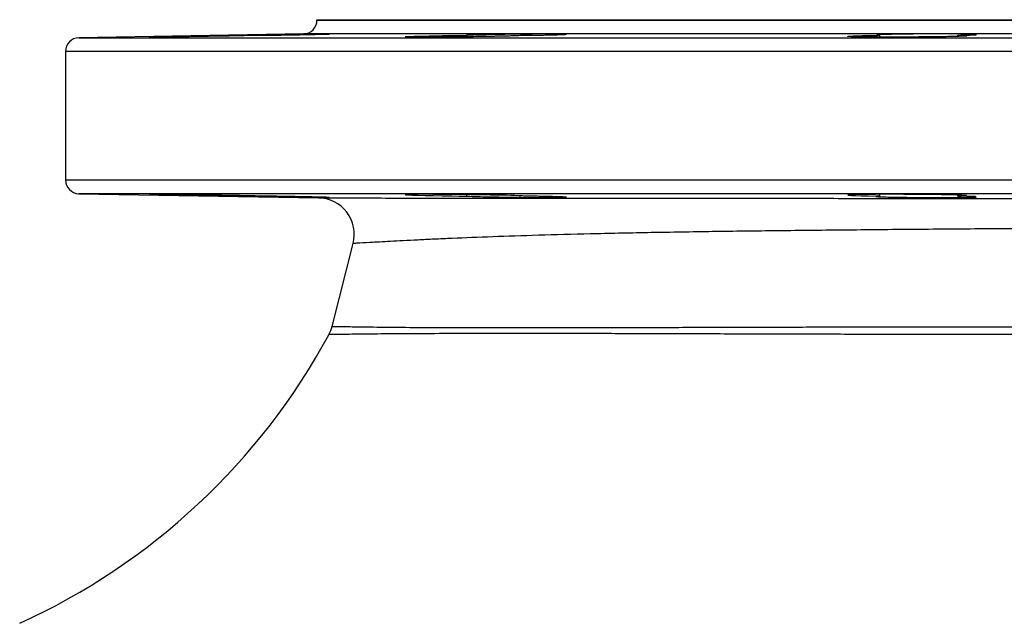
# Model space of a CAD drawing. Header units: millimetres. Extents: x 12 to 1901, y 10 to 2070.
# Tile 14 of 18: x 1411 to 1627, y 578 to 710. Entities that reach past the tile are written whole.
import ezdxf

# ---------------------------------------------------------------- set-up
doc = ezdxf.new("R2010")
doc.units = ezdxf.units.MM

msp = doc.modelspace()

# ---------------------------------------------------------------- linework, layer by layer
at = {"color": 7, "linetype": 'Continuous', "lineweight": 25}
for p, q in [((1476.26, 710.14), (1476.26, 710.05)), ((1476.26, 710.14), (1846.26, 710.14)), ((1473.31, 707.05), (1424.21, 706.19)), ((1508.97, 706.72), (1508.97, 706.4)), ((1599.24, 706.72), (1599.24, 706.34)), ((1616.39, 706.49), (1616.39, 706.72)), ((1421.26, 703.19), (1421.26, 675.09)), ((1424.21, 672.09), (1476.57, 671.17)), ((1508.97, 671.88), (1508.97, 671.56)), ((1599.24, 671.94), (1599.24, 671.56)), ((1616.39, 671.56), (1616.39, 671.79)), ((1479.57, 643.08), (1484.18, 661.2))]:
    msp.add_line(p, q, dxfattribs=at)
at = {"color": 8, "linetype": 'Continuous', "lineweight": 25}
for p, q in [((1476.26, 710.05), (1846.26, 710.05)), ((1424.21, 706.19), (1898.31, 706.19)), ((1661.26, 707.05), (1473.31, 707.05)), ((1661.26, 703.19), (1421.26, 703.19)), ((1421.26, 675.09), (1661.26, 675.09)), ((1661.26, 672.09), (1424.21, 672.09))]:
    msp.add_line(p, q, dxfattribs=at)
at = {"color": 7, "linetype": 'Continuous', "lineweight": 25, "flags": 128}
for points in [[(1521.51, 671.56), (1521.46, 671.58), (1521.16, 671.61), (1520.48, 671.64), (1519.44, 671.68), (1518.64, 671.7), (1517.72, 671.73), (1516.07, 671.76), (1514.16, 671.8), (1512.14, 671.83), (1509.97, 671.87), (1507.81, 671.89), (1505.61, 671.91), (1503.55, 671.93), (1501.58, 671.94), (1499.86, 671.95), (1498.33, 671.95), (1497.14, 671.94), (1496.24, 671.93), (1495.71, 671.91), (1495.53, 671.88), (1495.72, 671.86), (1496.28, 671.82), (1497.17, 671.79), (1498.42, 671.75), (1499.91, 671.71), (1501.69, 671.67), (1503.62, 671.64), (1505.74, 671.6), (1507.33, 671.58), (1508.97, 671.56), (1508.97, 671.56)], [(1618.31, 671.67), (1618.32, 671.68), (1617.98, 671.72), (1617.28, 671.76), (1616.24, 671.8), (1614.51, 671.84), (1612.83, 671.87), (1610.94, 671.9), (1608.89, 671.92), (1606.73, 671.93), (1604.55, 671.94), (1602.38, 671.95), (1600.3, 671.95), (1598.36, 671.94), (1596.62, 671.92), (1595.13, 671.9), (1593.93, 671.88), (1593.05, 671.85), (1592.52, 671.82), (1592.36, 671.78), (1592.57, 671.75), (1593.13, 671.71), (1594.05, 671.67), (1595.29, 671.63), (1596.81, 671.6), (1598.58, 671.57), (1599.24, 671.56), (1599.24, 671.56)]]:
    msp.add_lwpolyline(points, dxfattribs=at)
at = {"color": 7, "linetype": 'Continuous', "lineweight": 25}
for centre, radius, start, end in [((1473.26, 710.05), 3, 271, 0), ((1424.26, 703.19), 3, 91, 180), ((1424.26, 675.09), 3, 180, 269), ((1476.43, 663.17), 8, 345.7152, 89), ((1471.82, 645.06), 8, 331.6371, 345.7152), ((1351.26, 710.14), 145, 294.4433, 331.6371)]:
    msp.add_arc(centre, radius, start, end, dxfattribs=at)
for points, knots in [([(1464.1, 706.72), (1463.79, 706.71), (1463.44, 706.7), (1462.66, 706.69), (1462.24, 706.68), (1460.85, 706.64), (1459.81, 706.62), (1458.37, 706.6), (1458.07, 706.59), (1457.48, 706.58), (1457.17, 706.57), (1456.26, 706.56), (1455.64, 706.54), (1454.37, 706.52), (1453.71, 706.51), (1452.42, 706.49), (1451.78, 706.48), (1450.81, 706.46), (1450.5, 706.46), (1449.86, 706.45), (1449.54, 706.44), (1448.6, 706.43), (1447.99, 706.42), (1446.81, 706.4), (1446.24, 706.4), (1445.13, 706.38), (1444.61, 706.37), (1443.64, 706.36), (1443.18, 706.36), (1442.55, 706.35), (1442.34, 706.35), (1441.96, 706.34), (1441.78, 706.34), (1441.26, 706.34), (1440.96, 706.34), (1440.45, 706.33), (1440.23, 706.33), (1439.9, 706.33), (1439.78, 706.33), (1439.67, 706.33), (1439.64, 706.34), (1439.62, 706.34), (1439.62, 706.34), (1439.68, 706.35), (1439.92, 706.36), (1440.57, 706.37), (1440.83, 706.38), (1441.43, 706.4), (1441.77, 706.4), (1442.35, 706.42), (1442.55, 706.42), (1442.97, 706.43), (1443.19, 706.43), (1443.88, 706.45), (1444.37, 706.46), (1445.4, 706.48), (1445.96, 706.49), (1447.1, 706.51), (1447.69, 706.52), (1448.61, 706.54), (1448.91, 706.54), (1449.54, 706.56), (1449.86, 706.56), (1450.82, 706.58), (1451.46, 706.59), (1452.75, 706.61), (1453.39, 706.62), (1454.69, 706.65), (1455.33, 706.66), (1456.57, 706.68), (1457.18, 706.69), (1458.08, 706.7), (1458.37, 706.7), (1458.95, 706.71), (1459.23, 706.72), (1459.5, 706.72)], [0, 0, 0, 0, 0.03125, 0.03125, 0.0625, 0.0625, 0.125, 0.125, 0.140625, 0.140625, 0.15625, 0.15625, 0.1875, 0.1875, 0.21875, 0.21875, 0.25, 0.25, 0.265625, 0.265625, 0.28125, 0.28125, 0.3125, 0.3125, 0.34375, 0.34375, 0.375, 0.375, 0.40625, 0.40625, 0.421875, 0.421875, 0.4375, 0.4375, 0.46875, 0.46875, 0.5, 0.5, 0.53125, 0.53125, 0.546875, 0.546875, 0.5625, 0.5625, 0.625, 0.625, 0.65625, 0.65625, 0.6875, 0.6875, 0.703125, 0.703125, 0.71875, 0.71875, 0.75, 0.75, 0.78125, 0.78125, 0.8125, 0.8125, 0.828125, 0.828125, 0.84375, 0.84375, 0.875, 0.875, 0.90625, 0.90625, 0.9375, 0.9375, 0.96875, 0.96875, 0.984375, 0.984375, 1, 1, 1, 1]), ([(1478.8, 707.03), (1478.56, 707.03), (1478.2, 707.03), (1477.45, 707.02), (1477.17, 707.02), (1476.55, 707.01), (1476.21, 707.01), (1475.67, 707), (1475.48, 707), (1475.1, 706.99), (1474.89, 706.99), (1474.28, 706.98), (1473.85, 706.97), (1472.95, 706.96), (1472.49, 706.95), (1471.77, 706.94), (1471.52, 706.94), (1471.03, 706.93), (1470.78, 706.93), (1470.03, 706.91), (1469.53, 706.91), (1468.51, 706.89), (1467.99, 706.88), (1466.45, 706.85), (1465.44, 706.84), (1463.98, 706.81), (1463.51, 706.8), (1462.6, 706.78), (1462.16, 706.77), (1461.32, 706.76), (1460.92, 706.75), (1460.17, 706.73), (1459.82, 706.73), (1459.5, 706.72)], [0, 0, 0, 0, 0.125, 0.125, 0.1875, 0.1875, 0.25, 0.25, 0.28125, 0.28125, 0.3125, 0.3125, 0.375, 0.375, 0.4375, 0.4375, 0.46875, 0.46875, 0.5, 0.5, 0.5625, 0.5625, 0.625, 0.625, 0.75, 0.75, 0.8125, 0.8125, 0.875, 0.875, 0.9375, 0.9375, 1, 1, 1, 1]), ([(1464.1, 706.72), (1465.05, 706.73), (1467.18, 706.77), (1470.71, 706.83), (1473.74, 706.88), (1476.28, 706.94), (1478.13, 706.98), (1479.13, 707.01), (1478.98, 707.02), (1478.94, 707.02)], [0, 0, 0, 0, 0.139221, 0.312952, 0.486703, 0.595492, 0.769211, 0.94293, 1, 1, 1, 1]), ([(1521.52, 706.72), (1521.54, 706.71), (1521.52, 706.7), (1521.41, 706.69), (1521.36, 706.69), (1521.23, 706.68), (1521.16, 706.67), (1520.73, 706.65), (1520.22, 706.62), (1519.17, 706.59), (1518.78, 706.58), (1517.93, 706.56), (1517.47, 706.54), (1516.48, 706.52), (1515.96, 706.51), (1515.14, 706.5), (1514.86, 706.49), (1514.29, 706.48), (1513.99, 706.47), (1512.5, 706.45), (1511.26, 706.43), (1508.66, 706.4), (1507.37, 706.38), (1505.78, 706.37), (1505.46, 706.36), (1504.83, 706.36), (1504.52, 706.35), (1503.61, 706.35), (1503.02, 706.34), (1501.87, 706.34), (1501.32, 706.34), (1500.28, 706.33), (1499.79, 706.33), (1499.1, 706.33), (1498.88, 706.33), (1498.46, 706.33), (1498.26, 706.33), (1497.68, 706.34), (1497.33, 706.34), (1496.73, 706.34), (1496.47, 706.35), (1496.04, 706.36), (1495.87, 706.36), (1495.63, 706.37), (1495.56, 706.38), (1495.52, 706.39), (1495.52, 706.4), (1495.55, 706.4), (1495.57, 706.41), (1495.68, 706.42), (1495.8, 706.43), (1496.13, 706.45), (1496.35, 706.46), (1496.87, 706.48), (1497.17, 706.49), (1497.68, 706.51), (1497.86, 706.51), (1498.25, 706.52), (1498.45, 706.53), (1499.51, 706.56), (1500.48, 706.58), (1502.14, 706.61), (1502.71, 706.62), (1503.89, 706.65), (1504.5, 706.66), (1505.44, 706.67), (1505.76, 706.68), (1506.4, 706.69), (1506.72, 706.69), (1507.68, 706.7), (1508.32, 706.71), (1508.97, 706.72)], [0, 0, 0, 0, 0.03125, 0.03125, 0.046875, 0.046875, 0.0625, 0.0625, 0.125, 0.125, 0.15625, 0.15625, 0.1875, 0.1875, 0.21875, 0.21875, 0.234375, 0.234375, 0.25, 0.25, 0.3125, 0.3125, 0.375, 0.375, 0.390625, 0.390625, 0.40625, 0.40625, 0.4375, 0.4375, 0.46875, 0.46875, 0.5, 0.5, 0.515625, 0.515625, 0.53125, 0.53125, 0.5625, 0.5625, 0.59375, 0.59375, 0.625, 0.625, 0.65625, 0.65625, 0.671875, 0.671875, 0.6875, 0.6875, 0.71875, 0.71875, 0.75, 0.75, 0.78125, 0.78125, 0.796875, 0.796875, 0.8125, 0.8125, 0.875, 0.875, 0.90625, 0.90625, 0.9375, 0.9375, 0.953125, 0.953125, 0.96875, 0.96875, 1, 1, 1, 1]), ([(1530.82, 706.98), (1530.81, 706.98), (1530.77, 706.99), (1530.67, 706.99), (1530.61, 707), (1530.37, 707.01), (1530.15, 707.01), (1529.74, 707.02), (1529.59, 707.02), (1529.26, 707.02), (1529.08, 707.02), (1528.5, 707.03), (1528.07, 707.03), (1527.36, 707.03), (1527.11, 707.03), (1526.59, 707.03), (1526.32, 707.03), (1525.48, 707.02), (1524.9, 707.02), (1523.67, 707.01), (1523.02, 707.01), (1521.72, 706.99), (1521.06, 706.99), (1520.05, 706.97), (1519.71, 706.97), (1519.03, 706.96), (1518.7, 706.95), (1517.7, 706.94), (1517.05, 706.93), (1516.09, 706.91), (1515.77, 706.91), (1515.15, 706.9), (1514.85, 706.89), (1513.97, 706.87), (1513.41, 706.86), (1512.36, 706.84), (1511.89, 706.83), (1511.24, 706.81), (1511.03, 706.8), (1510.64, 706.79), (1510.46, 706.79), (1509.96, 706.77), (1509.68, 706.76), (1509.35, 706.74), (1509.25, 706.74), (1509.09, 706.73), (1509.02, 706.73), (1508.97, 706.72)], [0, 0, 0, 0, 0.03125, 0.03125, 0.0625, 0.0625, 0.125, 0.125, 0.15625, 0.15625, 0.1875, 0.1875, 0.25, 0.25, 0.28125, 0.28125, 0.3125, 0.3125, 0.375, 0.375, 0.4375, 0.4375, 0.5, 0.5, 0.53125, 0.53125, 0.5625, 0.5625, 0.625, 0.625, 0.65625, 0.65625, 0.6875, 0.6875, 0.75, 0.75, 0.8125, 0.8125, 0.84375, 0.84375, 0.875, 0.875, 0.9375, 0.9375, 0.96875, 0.96875, 1, 1, 1, 1]), ([(1521.52, 706.72), (1521.82, 706.72), (1522.43, 706.73), (1523.31, 706.75), (1524.17, 706.76), (1525.01, 706.78), (1525.89, 706.79), (1526.77, 706.81), (1527.57, 706.83), (1528.25, 706.85), (1528.81, 706.86), (1529.32, 706.88), (1529.76, 706.9), (1530.13, 706.91), (1530.42, 706.93), (1530.64, 706.94), (1530.78, 706.95), (1530.84, 706.96), (1530.84, 706.97), (1530.83, 706.97)], [0, 0, 0, 0, 0.059206, 0.117648, 0.176496, 0.236623, 0.297192, 0.371038, 0.44571, 0.504162, 0.563021, 0.623159, 0.683739, 0.742192, 0.80105, 0.861189, 0.92177, 0.980219, 1, 1, 1, 1]), ([(1616.39, 706.72), (1616.56, 706.72), (1616.72, 706.71), (1617.02, 706.7), (1617.16, 706.7), (1617.55, 706.69), (1617.76, 706.68), (1618.09, 706.66), (1618.21, 706.65), (1618.35, 706.62), (1618.37, 706.61), (1618.32, 706.59), (1618.25, 706.58), (1618.07, 706.56), (1617.99, 706.56), (1617.82, 706.54), (1617.73, 706.54), (1617.4, 706.52), (1617.15, 706.51), (1616.54, 706.49), (1616.19, 706.48), (1615.42, 706.46), (1614.99, 706.45), (1614.07, 706.43), (1613.57, 706.42), (1612.54, 706.4), (1611.99, 706.4), (1611.13, 706.38), (1610.83, 706.38), (1610.24, 706.37), (1609.93, 706.37), (1609.02, 706.36), (1608.4, 706.36), (1607.13, 706.35), (1606.47, 706.34), (1605.18, 706.34), (1604.54, 706.34), (1603.57, 706.33), (1603.25, 706.33), (1602.62, 706.33), (1602.3, 706.33), (1600.73, 706.33), (1599.55, 706.33), (1597.33, 706.35), (1596.36, 706.36), (1595.3, 706.37), (1595.09, 706.37), (1594.71, 706.38), (1594.53, 706.38), (1594.01, 706.4), (1593.71, 706.4), (1593.19, 706.42), (1592.97, 706.43), (1592.64, 706.45), (1592.52, 706.46), (1592.41, 706.47), (1592.38, 706.48), (1592.36, 706.49), (1592.35, 706.5), (1592.39, 706.51), (1592.46, 706.52), (1592.7, 706.54), (1592.86, 706.56), (1593.29, 706.58), (1593.55, 706.59), (1594.15, 706.61), (1594.49, 706.62), (1595.07, 706.64), (1595.27, 706.64), (1595.69, 706.66), (1595.91, 706.66), (1596.59, 706.68), (1597.08, 706.69), (1598.12, 706.7), (1598.67, 706.71), (1599.24, 706.72)], [0, 0, 0, 0, 0.015625, 0.015625, 0.03125, 0.03125, 0.0625, 0.0625, 0.09375, 0.09375, 0.125, 0.125, 0.15625, 0.15625, 0.171875, 0.171875, 0.1875, 0.1875, 0.21875, 0.21875, 0.25, 0.25, 0.28125, 0.28125, 0.3125, 0.3125, 0.34375, 0.34375, 0.359375, 0.359375, 0.375, 0.375, 0.40625, 0.40625, 0.4375, 0.4375, 0.46875, 0.46875, 0.484375, 0.484375, 0.5, 0.5, 0.5625, 0.5625, 0.625, 0.625, 0.640625, 0.640625, 0.65625, 0.65625, 0.6875, 0.6875, 0.71875, 0.71875, 0.75, 0.75, 0.765625, 0.765625, 0.78125, 0.78125, 0.8125, 0.8125, 0.84375, 0.84375, 0.875, 0.875, 0.90625, 0.90625, 0.921875, 0.921875, 0.9375, 0.9375, 0.96875, 0.96875, 1, 1, 1, 1]), ([(1598.64, 706.78), (1598.6, 706.78), (1598.47, 706.75), (1598.93, 706.73), (1599.24, 706.72)], [0, 0, 0, 0, 0.326902, 1, 1, 1, 1]), ([(1620.22, 706.92), (1620.08, 706.93), (1619.7, 706.95), (1619.13, 706.97), (1618.46, 706.98), (1618.09, 706.99), (1617.26, 707), (1616.81, 707.01), (1615.83, 707.02), (1615.32, 707.02), (1614.24, 707.03), (1613.67, 707.03), (1612.49, 707.03), (1611.89, 707.03), (1610.68, 707.03), (1610.06, 707.03), (1608.82, 707.02), (1608.2, 707.02), (1606.99, 707.01), (1606.39, 707), (1605.21, 706.99), (1604.65, 706.98), (1603.58, 706.96), (1603.07, 706.96), (1602.1, 706.94), (1601.65, 706.93), (1600.84, 706.91), (1600.47, 706.9), (1599.81, 706.88), (1599.26, 706.86), (1598.89, 706.83), (1598.75, 706.82)], [0, 0, 0, 0, 0.0625, 0.125, 0.125, 0.1875, 0.1875, 0.25, 0.25, 0.3125, 0.3125, 0.375, 0.375, 0.4375, 0.4375, 0.5, 0.5, 0.5625, 0.5625, 0.625, 0.625, 0.6875, 0.6875, 0.75, 0.75, 0.8125, 0.8125, 0.875, 0.875, 0.9375, 1, 1, 1, 1]), ([(1616.39, 706.72), (1616.69, 706.73), (1617.93, 706.75), (1619.54, 706.8), (1620.55, 706.85), (1620.4, 706.87), (1620.36, 706.88)], [0, 0, 0, 0, 0.121771, 0.4991, 0.876428, 1, 1, 1, 1]), ([(1464.1, 671.56), (1463.79, 671.57), (1463.44, 671.57), (1462.66, 671.59), (1462.24, 671.6), (1460.85, 671.63), (1459.81, 671.65), (1458.37, 671.68), (1458.07, 671.69), (1457.48, 671.7), (1457.17, 671.71), (1456.26, 671.72), (1455.64, 671.73), (1454.37, 671.76), (1453.71, 671.77), (1452.42, 671.79), (1451.78, 671.8), (1450.81, 671.81), (1450.5, 671.82), (1449.86, 671.83), (1449.54, 671.83), (1448.6, 671.85), (1447.99, 671.86), (1446.81, 671.87), (1446.24, 671.88), (1445.13, 671.9), (1444.61, 671.9), (1443.64, 671.92), (1443.18, 671.92), (1442.55, 671.93), (1442.34, 671.93), (1441.96, 671.93), (1441.78, 671.94), (1441.26, 671.94), (1440.96, 671.94), (1440.45, 671.95), (1440.23, 671.95), (1439.9, 671.95), (1439.78, 671.95), (1439.67, 671.94), (1439.64, 671.94), (1439.62, 671.94), (1439.62, 671.94), (1439.68, 671.93), (1439.92, 671.92), (1440.57, 671.9), (1440.83, 671.9), (1441.43, 671.88), (1441.77, 671.87), (1442.35, 671.86), (1442.55, 671.86), (1442.97, 671.85), (1443.19, 671.84), (1443.88, 671.83), (1444.37, 671.82), (1445.4, 671.8), (1445.96, 671.79), (1447.1, 671.77), (1447.69, 671.76), (1448.61, 671.74), (1448.91, 671.73), (1449.54, 671.72), (1449.86, 671.72), (1450.82, 671.7), (1451.46, 671.69), (1452.75, 671.67), (1453.39, 671.65), (1454.69, 671.63), (1455.33, 671.62), (1456.57, 671.6), (1457.18, 671.59), (1458.08, 671.58), (1458.37, 671.57), (1458.95, 671.57), (1459.23, 671.56), (1459.5, 671.56)], [0, 0, 0, 0, 0.03125, 0.03125, 0.0625, 0.0625, 0.125, 0.125, 0.140625, 0.140625, 0.15625, 0.15625, 0.1875, 0.1875, 0.21875, 0.21875, 0.25, 0.25, 0.265625, 0.265625, 0.28125, 0.28125, 0.3125, 0.3125, 0.34375, 0.34375, 0.375, 0.375, 0.40625, 0.40625, 0.421875, 0.421875, 0.4375, 0.4375, 0.46875, 0.46875, 0.5, 0.5, 0.53125, 0.53125, 0.546875, 0.546875, 0.5625, 0.5625, 0.625, 0.625, 0.65625, 0.65625, 0.6875, 0.6875, 0.703125, 0.703125, 0.71875, 0.71875, 0.75, 0.75, 0.78125, 0.78125, 0.8125, 0.8125, 0.828125, 0.828125, 0.84375, 0.84375, 0.875, 0.875, 0.90625, 0.90625, 0.9375, 0.9375, 0.96875, 0.96875, 0.984375, 0.984375, 1, 1, 1, 1]), ([(1459.5, 671.56), (1459.84, 671.55), (1460.22, 671.54), (1461.01, 671.53), (1461.43, 671.52), (1462.11, 671.5), (1462.34, 671.5), (1462.81, 671.49), (1463.05, 671.49), (1463.78, 671.47), (1464.29, 671.46), (1465.32, 671.44), (1465.86, 671.43), (1466.93, 671.42), (1467.47, 671.41), (1468.28, 671.39), (1468.55, 671.39), (1469.09, 671.38), (1469.37, 671.37), (1470.18, 671.36), (1470.71, 671.35), (1471.74, 671.34), (1472.25, 671.33), (1472.99, 671.32), (1473.23, 671.31), (1473.71, 671.31), (1473.94, 671.3), (1474.61, 671.29), (1475.04, 671.29), (1475.85, 671.28), (1476.23, 671.27), (1476.92, 671.26), (1477.23, 671.26), (1477.65, 671.26), (1477.78, 671.25), (1478.02, 671.25), (1478.14, 671.25), (1478.66, 671.25), (1478.92, 671.25), (1479.03, 671.25)], [0, 0, 0, 0, 0.0625, 0.0625, 0.125, 0.125, 0.15625, 0.15625, 0.1875, 0.1875, 0.25, 0.25, 0.3125, 0.3125, 0.375, 0.375, 0.40625, 0.40625, 0.4375, 0.4375, 0.5, 0.5, 0.5625, 0.5625, 0.59375, 0.59375, 0.625, 0.625, 0.6875, 0.6875, 0.75, 0.75, 0.8125, 0.8125, 0.84375, 0.84375, 0.875, 0.875, 1, 1, 1, 1]), ([(1478.95, 671.26), (1478.94, 671.26), (1478.92, 671.27), (1477.64, 671.31), (1475.61, 671.36), (1472.9, 671.41), (1469.29, 671.48), (1466.24, 671.53), (1464.58, 671.55), (1464.1, 671.56)], [0, 0, 0, 0, 0.123926, 0.297555, 0.40621, 0.579906, 0.753602, 0.927302, 1, 1, 1, 1]), ([(1476.57, 671.17), (1476.57, 671.17), (1476.9, 671.17), (1478.18, 671.17), (1479.12, 671.17), (1480.99, 671.16), (1481.69, 671.16), (1482.85, 671.16), (1483.25, 671.16), (1484.09, 671.16), (1484.53, 671.16), (1486.81, 671.15), (1488.89, 671.15), (1493.56, 671.14), (1496.14, 671.14), (1500.4, 671.13), (1501.88, 671.13), (1504.19, 671.13), (1504.98, 671.13), (1506.58, 671.13), (1507.4, 671.13), (1511.55, 671.12), (1515.08, 671.12), (1522.53, 671.11), (1526.45, 671.11), (1534.7, 671.1), (1539.02, 671.1), (1544.68, 671.1), (1545.82, 671.1), (1548.14, 671.1), (1549.31, 671.1), (1552.84, 671.09), (1555.23, 671.09), (1562.49, 671.09), (1567.46, 671.09), (1577.66, 671.08), (1582.89, 671.08), (1590.92, 671.07), (1593.63, 671.07), (1597.75, 671.07), (1599.13, 671.07), (1601.9, 671.07), (1603.3, 671.07), (1610.31, 671.06), (1615.98, 671.06), (1624.59, 671.06), (1627.47, 671.06), (1631.82, 671.05), (1633.27, 671.05), (1636.18, 671.05), (1637.63, 671.05), (1644.9, 671.05), (1650.69, 671.05), (1662.27, 671.04), (1668.06, 671.04), (1679.6, 671.03), (1685.36, 671.03), (1692.55, 671.03), (1693.99, 671.03), (1696.84, 671.03), (1698.27, 671.03), (1702.51, 671.02), (1705.31, 671.02), (1713.65, 671.02), (1719.1, 671.02), (1729.8, 671.01), (1735.05, 671.01), (1742.76, 671.01), (1745.31, 671), (1750.35, 671), (1752.82, 671), (1760.09, 671), (1764.76, 671), (1773.72, 670.99), (1778.01, 670.99), (1784.19, 670.99), (1786.2, 670.99), (1789.15, 670.99), (1790.12, 670.99), (1792.04, 670.99), (1792.99, 670.99), (1797.65, 670.98), (1801.14, 670.98), (1807.62, 670.98), (1810.62, 670.98), (1816.13, 670.98), (1818.64, 670.98), (1821.47, 670.98), (1822.02, 670.98), (1823.09, 670.98), (1823.61, 670.98), (1825.12, 670.98), (1826.05, 670.98), (1828.63, 670.98), (1830.07, 670.98), (1832.39, 670.98), (1833.27, 670.98), (1834.45, 670.98), (1834.76, 670.98), (1834.76, 670.98)], [0, 0, 0, 0, 0.03125, 0.03125, 0.0625, 0.0625, 0.078125, 0.078125, 0.085937, 0.085937, 0.09375, 0.09375, 0.125, 0.125, 0.15625, 0.15625, 0.171875, 0.171875, 0.179687, 0.179687, 0.1875, 0.1875, 0.21875, 0.21875, 0.25, 0.25, 0.28125, 0.28125, 0.289062, 0.289062, 0.296875, 0.296875, 0.3125, 0.3125, 0.34375, 0.34375, 0.375, 0.375, 0.390625, 0.390625, 0.398437, 0.398437, 0.40625, 0.40625, 0.4375, 0.4375, 0.453125, 0.453125, 0.460937, 0.460937, 0.46875, 0.46875, 0.5, 0.5, 0.53125, 0.53125, 0.5625, 0.5625, 0.570312, 0.570312, 0.578125, 0.578125, 0.59375, 0.59375, 0.625, 0.625, 0.65625, 0.65625, 0.671875, 0.671875, 0.6875, 0.6875, 0.71875, 0.71875, 0.75, 0.75, 0.765625, 0.765625, 0.773437, 0.773437, 0.78125, 0.78125, 0.8125, 0.8125, 0.84375, 0.84375, 0.875, 0.875, 0.882812, 0.882812, 0.890625, 0.890625, 0.90625, 0.90625, 0.9375, 0.9375, 0.96875, 0.96875, 1, 1, 1, 1]), ([(1508.97, 671.56), (1509.05, 671.55), (1509.16, 671.54), (1509.45, 671.53), (1509.63, 671.52), (1510.05, 671.5), (1510.29, 671.5), (1510.83, 671.48), (1511.13, 671.47), (1512.11, 671.44), (1512.86, 671.43), (1513.91, 671.4), (1514.13, 671.4), (1514.57, 671.39), (1514.79, 671.39), (1515.47, 671.37), (1515.94, 671.37), (1516.65, 671.35), (1516.9, 671.35), (1517.39, 671.34), (1517.64, 671.34), (1518.39, 671.33), (1518.89, 671.32), (1519.89, 671.31), (1520.39, 671.3), (1521.15, 671.29), (1521.4, 671.29), (1521.9, 671.28), (1522.15, 671.28), (1522.89, 671.27), (1523.37, 671.27), (1524.3, 671.26), (1524.77, 671.26), (1526.09, 671.25), (1526.89, 671.25), (1527.97, 671.25), (1528.31, 671.25), (1528.91, 671.25), (1529.19, 671.25), (1529.68, 671.26), (1529.9, 671.26), (1530.27, 671.27), (1530.42, 671.27), (1530.66, 671.28), (1530.74, 671.29), (1530.84, 671.3), (1530.85, 671.31), (1530.81, 671.32), (1530.76, 671.33), (1530.58, 671.34), (1530.45, 671.35), (1530.14, 671.37), (1529.95, 671.37), (1529.51, 671.39), (1529.26, 671.4), (1528.69, 671.42), (1528.38, 671.43), (1527.71, 671.44), (1527.34, 671.45), (1526.57, 671.47), (1526.17, 671.48), (1525.32, 671.5), (1524.87, 671.5), (1523.48, 671.53), (1522.52, 671.54), (1521.52, 671.56)], [0, 0, 0, 0, 0.03125, 0.03125, 0.0625, 0.0625, 0.09375, 0.09375, 0.125, 0.125, 0.1875, 0.1875, 0.203125, 0.203125, 0.21875, 0.21875, 0.25, 0.25, 0.265625, 0.265625, 0.28125, 0.28125, 0.3125, 0.3125, 0.34375, 0.34375, 0.359375, 0.359375, 0.375, 0.375, 0.40625, 0.40625, 0.4375, 0.4375, 0.5, 0.5, 0.53125, 0.53125, 0.5625, 0.5625, 0.59375, 0.59375, 0.625, 0.625, 0.65625, 0.65625, 0.6875, 0.6875, 0.71875, 0.71875, 0.75, 0.75, 0.78125, 0.78125, 0.8125, 0.8125, 0.84375, 0.84375, 0.875, 0.875, 0.90625, 0.90625, 0.9375, 0.9375, 1, 1, 1, 1]), ([(1599.24, 671.56), (1599.1, 671.55), (1598.98, 671.55), (1598.78, 671.54), (1598.61, 671.52), (1598.53, 671.51), (1598.49, 671.5), (1598.49, 671.49), (1598.56, 671.47), (1598.69, 671.46), (1599, 671.44), (1599.13, 671.43), (1599.42, 671.42), (1599.58, 671.41), (1599.94, 671.4), (1600.14, 671.39), (1600.57, 671.38), (1600.81, 671.37), (1601.57, 671.35), (1602.13, 671.34), (1603.36, 671.32), (1604.04, 671.31), (1605.45, 671.29), (1606.18, 671.28), (1607.33, 671.27), (1607.72, 671.27), (1608.49, 671.26), (1608.88, 671.26), (1609.66, 671.25), (1610.05, 671.25), (1610.83, 671.25), (1611.23, 671.25), (1612.38, 671.25), (1613.12, 671.25), (1614.2, 671.25), (1614.56, 671.25), (1615.24, 671.26), (1615.9, 671.26), (1616.51, 671.27), (1617.09, 671.27), (1617.38, 671.28), (1618.17, 671.29), (1618.63, 671.3), (1619.21, 671.31), (1619.39, 671.32), (1619.71, 671.33), (1619.85, 671.33), (1620.21, 671.35), (1620.37, 671.36), (1620.45, 671.38)], [0, 0, 0, 0, 0.03125, 0.03125, 0.0625, 0.09375, 0.09375, 0.125, 0.125, 0.1875, 0.1875, 0.21875, 0.21875, 0.25, 0.25, 0.28125, 0.28125, 0.3125, 0.3125, 0.375, 0.375, 0.4375, 0.4375, 0.5, 0.5, 0.53125, 0.53125, 0.5625, 0.5625, 0.59375, 0.59375, 0.625, 0.625, 0.6875, 0.6875, 0.71875, 0.71875, 0.75, 0.78125, 0.78125, 0.8125, 0.8125, 0.875, 0.875, 0.90625, 0.90625, 0.9375, 0.9375, 1, 1, 1, 1]), ([(1616.39, 671.56), (1616.65, 671.56), (1616.89, 671.57), (1617.32, 671.58), (1617.51, 671.59), (1617.99, 671.61), (1618.2, 671.63), (1618.3, 671.65)], [0, 0, 0, 0, 0.25, 0.25, 0.5, 0.5, 1, 1, 1, 1]), ([(1620.37, 671.4), (1620.36, 671.41), (1620.34, 671.45), (1619.06, 671.5), (1617.57, 671.54), (1616.68, 671.55), (1616.39, 671.56)], [0, 0, 0, 0, 0.268129, 0.644998, 0.880955, 1, 1, 1, 1]), ([(1827.15, 664.94), (1827.15, 664.94), (1826.85, 664.95), (1825.72, 664.97), (1824.88, 664.99), (1822.66, 665.02), (1821.28, 665.04), (1819.21, 665.07), (1818.78, 665.07), (1817.88, 665.08), (1817.42, 665.09), (1815.98, 665.1), (1814.96, 665.11), (1811.71, 665.14), (1809.31, 665.16), (1804.03, 665.18), (1801.16, 665.2), (1796.49, 665.21), (1794.87, 665.21), (1791.52, 665.22), (1789.78, 665.22), (1784.43, 665.22), (1780.67, 665.22), (1772.8, 665.21), (1768.69, 665.2), (1760.09, 665.17), (1755.61, 665.15), (1749.78, 665.13), (1748.6, 665.13), (1746.22, 665.11), (1745.03, 665.11), (1741.43, 665.09), (1739, 665.08), (1731.63, 665.05), (1726.61, 665.02), (1716.36, 664.97), (1711.13, 664.94), (1703.13, 664.89), (1700.44, 664.88), (1696.35, 664.86), (1694.99, 664.85), (1692.25, 664.83), (1690.88, 664.82), (1684.02, 664.78), (1678.52, 664.75), (1667.48, 664.68), (1661.95, 664.65), (1650.85, 664.58), (1645.28, 664.54), (1638.3, 664.5), (1636.91, 664.49), (1634.13, 664.47), (1632.74, 664.46), (1628.6, 664.43), (1625.86, 664.41), (1617.7, 664.35), (1612.33, 664.31), (1601.73, 664.22), (1596.51, 664.17), (1588.78, 664.09), (1586.23, 664.07), (1581.15, 664.01), (1578.66, 663.99), (1571.29, 663.9), (1566.53, 663.84), (1557.31, 663.7), (1552.86, 663.63), (1546.4, 663.51), (1544.28, 663.47), (1541.17, 663.4), (1540.14, 663.38), (1538.1, 663.33), (1537.09, 663.31), (1532.1, 663.19), (1528.32, 663.09), (1521.19, 662.88), (1517.84, 662.77), (1511.54, 662.54), (1508.59, 662.42), (1505.17, 662.27), (1504.5, 662.24), (1503.19, 662.18), (1502.55, 662.16), (1500.66, 662.07), (1499.47, 662.01), (1496.08, 661.85), (1494.08, 661.74), (1490.6, 661.55), (1489.12, 661.47), (1486.7, 661.34), (1485.77, 661.29), (1484.98, 661.24), (1484.84, 661.24), (1484.6, 661.22), (1484.5, 661.22), (1484.26, 661.21), (1484.18, 661.2), (1484.18, 661.2)], [0, 0, 0, 0, 0.03125, 0.03125, 0.0625, 0.0625, 0.09375, 0.09375, 0.101562, 0.101562, 0.109375, 0.109375, 0.125, 0.125, 0.15625, 0.15625, 0.1875, 0.1875, 0.203125, 0.203125, 0.21875, 0.21875, 0.25, 0.25, 0.28125, 0.28125, 0.3125, 0.3125, 0.320312, 0.320312, 0.328125, 0.328125, 0.34375, 0.34375, 0.375, 0.375, 0.40625, 0.40625, 0.421875, 0.421875, 0.429687, 0.429687, 0.4375, 0.4375, 0.46875, 0.46875, 0.5, 0.5, 0.53125, 0.53125, 0.539062, 0.539062, 0.546875, 0.546875, 0.5625, 0.5625, 0.59375, 0.59375, 0.625, 0.625, 0.640625, 0.640625, 0.65625, 0.65625, 0.6875, 0.6875, 0.71875, 0.71875, 0.734375, 0.734375, 0.742187, 0.742187, 0.75, 0.75, 0.78125, 0.78125, 0.8125, 0.8125, 0.84375, 0.84375, 0.851562, 0.851562, 0.859375, 0.859375, 0.875, 0.875, 0.90625, 0.90625, 0.9375, 0.9375, 0.96875, 0.96875, 0.976562, 0.976562, 0.984375, 0.984375, 1, 1, 1, 1]), ([(1479.57, 643.08), (1479.57, 643.08), (1479.87, 643.07), (1481.03, 643.05), (1481.9, 643.03), (1483.62, 643.01), (1484.27, 643), (1485.34, 642.98), (1485.72, 642.97), (1486.5, 642.96), (1486.91, 642.96), (1489.03, 642.93), (1490.97, 642.91), (1495.33, 642.87), (1497.75, 642.85), (1501.73, 642.83), (1503.11, 642.83), (1506, 642.82), (1507.5, 642.81), (1512.14, 642.8), (1515.42, 642.79), (1522.33, 642.79), (1525.96, 642.8), (1533.57, 642.81), (1537.55, 642.82), (1542.75, 642.83), (1543.8, 642.83), (1545.92, 642.84), (1546.98, 642.84), (1550.2, 642.85), (1552.38, 642.85), (1558.99, 642.87), (1563.51, 642.89), (1572.78, 642.91), (1577.53, 642.92), (1584.83, 642.94), (1587.29, 642.94), (1591.03, 642.95), (1592.28, 642.95), (1594.8, 642.95), (1596.07, 642.96), (1602.42, 642.96), (1607.55, 642.97), (1617.9, 642.97), (1623.12, 642.96), (1633.67, 642.95), (1638.99, 642.95), (1644.36, 642.93)], [0, 0, 0, 0, 0.0625, 0.0625, 0.125, 0.125, 0.15625, 0.15625, 0.171875, 0.171875, 0.1875, 0.1875, 0.25, 0.25, 0.3125, 0.3125, 0.34375, 0.34375, 0.375, 0.375, 0.4375, 0.4375, 0.5, 0.5, 0.5625, 0.5625, 0.578125, 0.578125, 0.59375, 0.59375, 0.625, 0.625, 0.6875, 0.6875, 0.75, 0.75, 0.78125, 0.78125, 0.796875, 0.796875, 0.8125, 0.8125, 0.875, 0.875, 0.9375, 0.9375, 1, 1, 1, 1]), ([(1644.35, 641.33), (1638.96, 641.32), (1633.63, 641.31), (1623.07, 641.3), (1617.85, 641.3), (1607.51, 641.31), (1602.39, 641.31), (1594.79, 641.32), (1592.27, 641.33), (1587.26, 641.34), (1584.76, 641.34), (1577.39, 641.36), (1572.6, 641.38), (1563.27, 641.41), (1558.74, 641.42), (1549.91, 641.45), (1545.62, 641.46), (1540.42, 641.48), (1539.39, 641.48), (1537.34, 641.48), (1536.32, 641.49), (1533.3, 641.49), (1531.34, 641.5), (1525.58, 641.51), (1521.93, 641.51), (1515.01, 641.51), (1511.73, 641.51), (1505.57, 641.49), (1502.67, 641.48), (1498.64, 641.46), (1497.34, 641.46), (1494.88, 641.44), (1493.72, 641.43), (1490.41, 641.41), (1488.45, 641.39), (1485.05, 641.35), (1483.61, 641.33), (1481.86, 641.31), (1481.34, 641.3), (1480.67, 641.29), (1480.46, 641.28), (1480.09, 641.28), (1479.92, 641.28), (1479.16, 641.26), (1478.86, 641.26), (1478.86, 641.26)], [0, 0, 0, 0, 0.0625, 0.0625, 0.125, 0.125, 0.1875, 0.1875, 0.21875, 0.21875, 0.25, 0.25, 0.3125, 0.3125, 0.375, 0.375, 0.4375, 0.4375, 0.453125, 0.453125, 0.46875, 0.46875, 0.5, 0.5, 0.5625, 0.5625, 0.625, 0.625, 0.6875, 0.6875, 0.71875, 0.71875, 0.75, 0.75, 0.8125, 0.8125, 0.875, 0.875, 0.90625, 0.90625, 0.921875, 0.921875, 0.9375, 0.9375, 1, 1, 1, 1])]:
    msp.add_open_spline(points, degree=3, knots=knots, dxfattribs=at)

doc.saveas('drawing.dxf')
